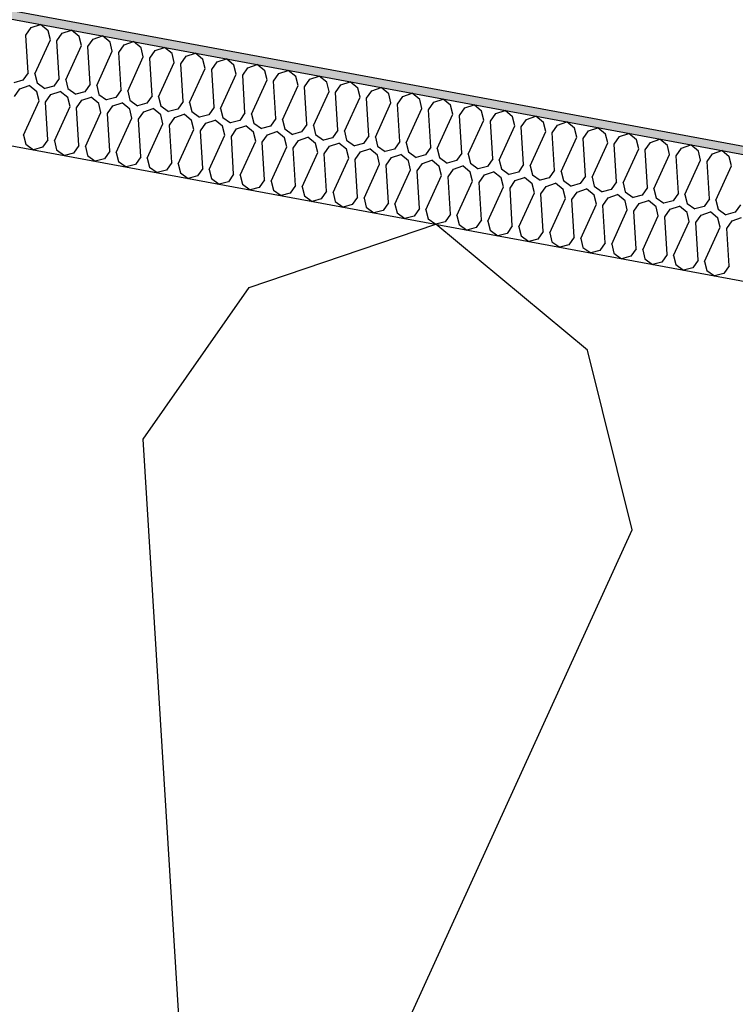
# Model space of a CAD drawing. Header units: millimetres. Extents: x -74465 to -41950, y -2141 to 15832.
# Tile 43 of 131: x -64570 to -64397, y 11302 to 11539. Entities that reach past the tile are written whole.
import ezdxf

# ---------------------------------------------------------------- set-up
doc = ezdxf.new("R2010")
doc.units = ezdxf.units.MM
doc.header["$LTSCALE"] = 0.5
doc.header["$MEASUREMENT"] = 0
doc.linetypes.add('PLINE', pattern=[0])
for name, color, linetype in [('26-- Yttertak (Skravur)(Nye konstruksjoner)', 7, 'Continuous'), ('26-- Yttertak(Nye konstruksjoner)', 7, 'Continuous'), ('262- Taktekking (Skravur)(Nye konstruksjoner)', 7, 'Continuous'), ('262- Taktekking(Nye konstruksjoner)', 7, 'Continuous')]:
    doc.layers.add(name, color=color, linetype=linetype)

# ---------------------------------------------------------------- blocks, each defined once
blk = doc.blocks.new('*X4')
at = {"layer": '26-- Yttertak (Skravur)(Nye konstruksjoner)', "linetype": 'PLINE'}
for p, q in [((-64514.26, 11474.39), (-64469.29, 11489.58)), ((-64432.76, 11459.29), (-64469.29, 11489.58)), ((-64539.84, 11437.8), (-64514.26, 11474.39)), ((-64421.98, 11415.96), (-64432.76, 11459.29)), ((-64528.66, 11256.75), (-64539.84, 11437.8)), ((-64497.31, 11250.94), (-64421.98, 11415.96))]:
    blk.add_line(p, q, dxfattribs=at)
blk = doc.blocks.new('*X5')
at = {"layer": '262- Taktekking (Skravur)(Nye konstruksjoner)', "linetype": 'PLINE'}
for p, q in [((-64566.79, 11536.99), (-64564.54, 11537.75)), ((-64562.72, 11536.23), (-64564.54, 11537.75)), ((-64568.07, 11535.16), (-64566.79, 11536.99)), ((-64567.51, 11526.11), (-64568.07, 11535.16)), ((-64562.18, 11534.07), (-64562.72, 11536.23)), ((-64560.61, 11533.78), (-64559.33, 11535.6)), ((-64559.33, 11535.6), (-64557.08, 11536.36)), ((-64555.26, 11534.85), (-64557.08, 11536.36)), ((-64554.72, 11532.68), (-64555.26, 11534.85)), ((-64551.87, 11534.22), (-64549.62, 11534.98)), ((-64547.8, 11533.47), (-64549.62, 11534.98)), ((-64565.95, 11525.82), (-64562.18, 11534.07)), ((-64560.05, 11524.72), (-64560.61, 11533.78)), ((-64558.48, 11524.43), (-64554.72, 11532.68)), ((-64553.15, 11532.39), (-64551.87, 11534.22)), ((-64552.59, 11523.34), (-64553.15, 11532.39)), ((-64547.26, 11531.3), (-64547.8, 11533.47)), ((-64545.69, 11531.01), (-64544.41, 11532.84)), ((-64544.41, 11532.84), (-64542.16, 11533.6)), ((-64540.34, 11532.08), (-64542.16, 11533.6)), ((-64551.02, 11523.05), (-64547.26, 11531.3)), ((-64545.13, 11521.96), (-64545.69, 11531.01)), ((-64539.8, 11529.92), (-64540.34, 11532.08)), ((-64538.23, 11529.63), (-64536.95, 11531.46)), ((-64536.95, 11531.46), (-64534.7, 11532.22)), ((-64532.87, 11530.7), (-64534.7, 11532.22)), ((-64532.34, 11528.53), (-64532.87, 11530.7)), ((-64530.77, 11528.24), (-64529.49, 11530.07)), ((-64529.49, 11530.07), (-64527.24, 11530.83)), ((-64525.41, 11529.32), (-64527.24, 11530.83)), ((-64543.56, 11521.67), (-64539.8, 11529.92)), ((-64537.67, 11520.57), (-64538.23, 11529.63)), ((-64536.1, 11520.28), (-64532.34, 11528.53)), ((-64530.21, 11519.19), (-64530.77, 11528.24)), ((-64524.87, 11527.15), (-64525.41, 11529.32)), ((-64523.31, 11526.86), (-64522.03, 11528.69)), ((-64522.03, 11528.69), (-64519.78, 11529.45)), ((-64517.95, 11527.94), (-64519.78, 11529.45)), ((-64517.41, 11525.77), (-64517.95, 11527.94)), ((-64514.57, 11527.31), (-64512.32, 11528.07)), ((-64510.49, 11526.55), (-64512.32, 11528.07)), ((-64567.51, 11526.11), (-64568.79, 11524.28)), ((-64565.95, 11525.82), (-64565.41, 11523.65)), ((-64528.64, 11518.9), (-64524.87, 11527.15)), ((-64522.75, 11517.81), (-64523.31, 11526.86)), ((-64521.18, 11517.52), (-64517.41, 11525.77)), ((-64515.85, 11525.48), (-64514.57, 11527.31)), ((-64515.29, 11516.43), (-64515.85, 11525.48)), ((-64509.95, 11524.39), (-64510.49, 11526.55)), ((-64508.39, 11524.1), (-64507.11, 11525.93)), ((-64507.11, 11525.93), (-64504.86, 11526.68)), ((-64503.03, 11525.17), (-64504.86, 11526.68)), ((-64499.65, 11524.54), (-64497.4, 11525.3)), ((-64495.57, 11523.79), (-64497.4, 11525.3)), ((-64568.79, 11524.28), (-64571.01, 11523.69)), ((-64569.53, 11522.24), (-64567.28, 11523)), ((-64565.45, 11521.48), (-64567.28, 11523)), ((-64565.41, 11523.65), (-64563.55, 11522.31)), ((-64561.33, 11522.89), (-64563.55, 11522.31)), ((-64560.05, 11524.72), (-64561.33, 11522.89)), ((-64558.48, 11524.43), (-64557.95, 11522.27)), ((-64552.59, 11523.34), (-64553.87, 11521.51)), ((-64551.02, 11523.05), (-64550.48, 11520.88)), ((-64513.72, 11516.14), (-64509.95, 11524.39)), ((-64507.83, 11515.04), (-64508.39, 11524.1)), ((-64506.26, 11514.75), (-64502.49, 11523)), ((-64502.49, 11523), (-64503.03, 11525.17)), ((-64500.92, 11522.71), (-64499.65, 11524.54)), ((-64495.03, 11521.62), (-64495.57, 11523.79)), ((-64493.46, 11521.33), (-64492.18, 11523.16)), ((-64492.18, 11523.16), (-64489.94, 11523.92)), ((-64488.11, 11522.4), (-64489.94, 11523.92)), ((-64570.81, 11520.41), (-64569.53, 11522.24)), ((-64564.91, 11519.32), (-64565.45, 11521.48)), ((-64563.34, 11519.03), (-64562.07, 11520.86)), ((-64562.07, 11520.86), (-64559.82, 11521.62)), ((-64557.99, 11520.1), (-64559.82, 11521.62)), ((-64557.95, 11522.27), (-64556.09, 11520.92)), ((-64553.87, 11521.51), (-64556.09, 11520.92)), ((-64550.48, 11520.88), (-64548.63, 11519.54)), ((-64545.13, 11521.96), (-64546.41, 11520.13)), ((-64543.56, 11521.67), (-64543.02, 11519.5)), ((-64537.67, 11520.57), (-64538.95, 11518.75)), ((-64500.37, 11513.66), (-64500.92, 11522.71)), ((-64498.8, 11513.37), (-64495.03, 11521.62)), ((-64492.9, 11512.28), (-64493.46, 11521.33)), ((-64487.57, 11520.24), (-64488.11, 11522.4)), ((-64486, 11519.95), (-64484.72, 11521.78)), ((-64484.72, 11521.78), (-64482.48, 11522.54)), ((-64480.65, 11521.02), (-64482.48, 11522.54)), ((-64480.11, 11518.86), (-64480.65, 11521.02)), ((-64477.26, 11520.39), (-64475.01, 11521.15)), ((-64473.19, 11519.64), (-64475.01, 11521.15)), ((-64568.68, 11511.07), (-64564.91, 11519.32)), ((-64562.79, 11509.97), (-64563.34, 11519.03)), ((-64557.45, 11517.93), (-64557.99, 11520.1)), ((-64555.88, 11517.64), (-64554.6, 11519.47)), ((-64554.6, 11519.47), (-64552.36, 11520.23)), ((-64550.53, 11518.72), (-64552.36, 11520.23)), ((-64549.99, 11516.55), (-64550.53, 11518.72)), ((-64546.41, 11520.13), (-64548.63, 11519.54)), ((-64547.14, 11518.09), (-64544.9, 11518.85)), ((-64543.07, 11517.34), (-64544.9, 11518.85)), ((-64543.02, 11519.5), (-64541.16, 11518.16)), ((-64538.95, 11518.75), (-64541.16, 11518.16)), ((-64536.1, 11520.28), (-64535.56, 11518.12)), ((-64535.56, 11518.12), (-64533.7, 11516.78)), ((-64530.21, 11519.19), (-64531.49, 11517.36)), ((-64528.64, 11518.9), (-64528.1, 11516.73)), ((-64491.34, 11511.99), (-64487.57, 11520.24)), ((-64485.44, 11510.9), (-64486, 11519.95)), ((-64483.88, 11510.6), (-64480.11, 11518.86)), ((-64478.54, 11518.56), (-64477.26, 11520.39)), ((-64477.98, 11509.51), (-64478.54, 11518.56)), ((-64472.65, 11517.47), (-64473.19, 11519.64)), ((-64471.08, 11517.18), (-64469.8, 11519.01)), ((-64469.8, 11519.01), (-64467.55, 11519.77)), ((-64465.73, 11518.26), (-64467.55, 11519.77)), ((-64465.19, 11516.09), (-64465.73, 11518.26)), ((-64462.34, 11517.63), (-64460.09, 11518.39)), ((-64458.27, 11516.87), (-64460.09, 11518.39)), ((-64561.22, 11509.68), (-64557.45, 11517.93)), ((-64555.32, 11508.59), (-64555.88, 11517.64)), ((-64553.76, 11508.3), (-64549.99, 11516.55)), ((-64548.42, 11516.26), (-64547.14, 11518.09)), ((-64547.86, 11507.21), (-64548.42, 11516.26)), ((-64542.53, 11515.17), (-64543.07, 11517.34)), ((-64540.96, 11514.88), (-64539.68, 11516.71)), ((-64539.68, 11516.71), (-64537.43, 11517.47)), ((-64535.61, 11515.95), (-64537.43, 11517.47)), ((-64535.07, 11513.79), (-64535.61, 11515.95)), ((-64531.49, 11517.36), (-64533.7, 11516.78)), ((-64532.22, 11515.32), (-64529.97, 11516.08)), ((-64528.15, 11514.57), (-64529.97, 11516.08)), ((-64528.1, 11516.73), (-64526.24, 11515.39)), ((-64524.03, 11515.98), (-64526.24, 11515.39)), ((-64522.75, 11517.81), (-64524.03, 11515.98)), ((-64521.18, 11517.52), (-64520.64, 11515.35)), ((-64515.29, 11516.43), (-64516.57, 11514.6)), ((-64513.72, 11516.14), (-64513.18, 11513.97)), ((-64476.42, 11509.22), (-64472.65, 11517.47)), ((-64470.52, 11508.13), (-64471.08, 11517.18)), ((-64468.95, 11507.84), (-64465.19, 11516.09)), ((-64463.62, 11515.8), (-64462.34, 11517.63)), ((-64463.06, 11506.75), (-64463.62, 11515.8)), ((-64457.73, 11514.71), (-64458.27, 11516.87)), ((-64456.16, 11514.42), (-64454.88, 11516.25)), ((-64454.88, 11516.25), (-64452.63, 11517.01)), ((-64450.81, 11515.49), (-64452.63, 11517.01)), ((-64546.3, 11506.92), (-64542.53, 11515.17)), ((-64540.4, 11505.83), (-64540.96, 11514.88)), ((-64538.84, 11505.54), (-64535.07, 11513.79)), ((-64533.5, 11513.5), (-64532.22, 11515.32)), ((-64532.94, 11504.44), (-64533.5, 11513.5)), ((-64527.61, 11512.4), (-64528.15, 11514.57)), ((-64526.04, 11512.11), (-64524.76, 11513.94)), ((-64524.76, 11513.94), (-64522.51, 11514.7)), ((-64520.69, 11513.19), (-64522.51, 11514.7)), ((-64520.64, 11515.35), (-64518.78, 11514.01)), ((-64516.57, 11514.6), (-64518.78, 11514.01)), ((-64513.18, 11513.97), (-64511.32, 11512.63)), ((-64507.83, 11515.04), (-64509.11, 11513.21)), ((-64506.26, 11514.75), (-64505.72, 11512.59)), ((-64500.37, 11513.66), (-64501.64, 11511.83)), ((-64498.8, 11513.37), (-64498.26, 11511.2)), ((-64461.49, 11506.46), (-64457.73, 11514.71)), ((-64455.6, 11505.36), (-64456.16, 11514.42)), ((-64450.27, 11513.32), (-64450.81, 11515.49)), ((-64448.7, 11513.03), (-64447.42, 11514.86)), ((-64447.42, 11514.86), (-64445.17, 11515.62)), ((-64443.34, 11514.11), (-64445.17, 11515.62)), ((-64442.81, 11511.94), (-64443.34, 11514.11)), ((-64441.24, 11511.65), (-64439.96, 11513.48)), ((-64439.96, 11513.48), (-64437.71, 11514.24)), ((-64435.88, 11512.73), (-64437.71, 11514.24)), ((-64568.68, 11511.07), (-64568.14, 11508.9)), ((-64531.37, 11504.15), (-64527.61, 11512.4)), ((-64525.48, 11503.06), (-64526.04, 11512.11)), ((-64523.91, 11502.77), (-64520.15, 11511.02)), ((-64520.15, 11511.02), (-64520.69, 11513.19)), ((-64518.58, 11510.73), (-64517.3, 11512.56)), ((-64517.3, 11512.56), (-64515.05, 11513.32)), ((-64513.23, 11511.8), (-64515.05, 11513.32)), ((-64512.69, 11509.64), (-64513.23, 11511.8)), ((-64509.11, 11513.21), (-64511.32, 11512.63)), ((-64511.12, 11509.35), (-64509.84, 11511.18)), ((-64509.84, 11511.18), (-64507.59, 11511.94)), ((-64505.76, 11510.42), (-64507.59, 11511.94)), ((-64505.72, 11512.59), (-64503.86, 11511.24)), ((-64501.64, 11511.83), (-64503.86, 11511.24)), ((-64498.26, 11511.2), (-64496.4, 11509.86)), ((-64492.9, 11512.28), (-64494.18, 11510.45)), ((-64491.34, 11511.99), (-64490.8, 11509.82)), ((-64454.03, 11505.07), (-64450.27, 11513.32)), ((-64448.14, 11503.98), (-64448.7, 11513.03)), ((-64446.57, 11503.69), (-64442.81, 11511.94)), ((-64440.68, 11502.6), (-64441.24, 11511.65)), ((-64435.34, 11510.56), (-64435.88, 11512.73)), ((-64433.78, 11510.27), (-64432.5, 11512.1)), ((-64432.5, 11512.1), (-64430.25, 11512.86)), ((-64428.42, 11511.34), (-64430.25, 11512.86)), ((-64427.88, 11509.18), (-64428.42, 11511.34)), ((-64425.04, 11510.71), (-64422.79, 11511.47)), ((-64420.96, 11509.96), (-64422.79, 11511.47)), ((-64568.14, 11508.9), (-64566.28, 11507.56)), ((-64562.79, 11509.97), (-64564.06, 11508.14)), ((-64561.22, 11509.68), (-64560.68, 11507.52)), ((-64518.02, 11501.68), (-64518.58, 11510.73)), ((-64516.45, 11501.39), (-64512.69, 11509.64)), ((-64510.56, 11500.29), (-64511.12, 11509.35)), ((-64505.23, 11508.25), (-64505.76, 11510.42)), ((-64503.66, 11507.96), (-64502.38, 11509.79)), ((-64502.38, 11509.79), (-64500.13, 11510.55)), ((-64498.3, 11509.04), (-64500.13, 11510.55)), ((-64497.76, 11506.87), (-64498.3, 11509.04)), ((-64494.18, 11510.45), (-64496.4, 11509.86)), ((-64494.92, 11508.41), (-64492.67, 11509.17)), ((-64490.84, 11507.66), (-64492.67, 11509.17)), ((-64490.8, 11509.82), (-64488.94, 11508.48)), ((-64486.72, 11509.07), (-64488.94, 11508.48)), ((-64485.44, 11510.9), (-64486.72, 11509.07)), ((-64483.88, 11510.6), (-64483.34, 11508.44)), ((-64477.98, 11509.51), (-64479.26, 11507.68)), ((-64476.42, 11509.22), (-64475.88, 11507.06)), ((-64439.11, 11502.31), (-64435.34, 11510.56)), ((-64433.22, 11501.22), (-64433.78, 11510.27)), ((-64431.65, 11500.92), (-64427.88, 11509.18)), ((-64426.32, 11508.89), (-64425.04, 11510.71)), ((-64425.76, 11499.83), (-64426.32, 11508.89)), ((-64420.42, 11507.79), (-64420.96, 11509.96)), ((-64418.86, 11507.5), (-64417.58, 11509.33)), ((-64417.58, 11509.33), (-64415.33, 11510.09)), ((-64413.5, 11508.58), (-64415.33, 11510.09)), ((-64410.11, 11507.95), (-64407.87, 11508.71)), ((-64406.04, 11507.19), (-64407.87, 11508.71)), ((-64564.06, 11508.14), (-64566.28, 11507.56)), ((-64560.68, 11507.52), (-64558.82, 11506.18)), ((-64556.6, 11506.76), (-64558.82, 11506.18)), ((-64555.32, 11508.59), (-64556.6, 11506.76)), ((-64553.76, 11508.3), (-64553.22, 11506.13)), ((-64547.86, 11507.21), (-64549.14, 11505.38)), ((-64546.3, 11506.92), (-64545.76, 11504.75)), ((-64508.99, 11500), (-64505.23, 11508.25)), ((-64503.1, 11498.91), (-64503.66, 11507.96)), ((-64501.53, 11498.62), (-64497.76, 11506.87)), ((-64496.2, 11506.58), (-64494.92, 11508.41)), ((-64495.64, 11497.53), (-64496.2, 11506.58)), ((-64490.3, 11505.49), (-64490.84, 11507.66)), ((-64488.74, 11505.2), (-64487.46, 11507.03)), ((-64487.46, 11507.03), (-64485.21, 11507.79)), ((-64483.38, 11506.27), (-64485.21, 11507.79)), ((-64482.84, 11504.11), (-64483.38, 11506.27)), ((-64483.34, 11508.44), (-64481.48, 11507.1)), ((-64479.26, 11507.68), (-64481.48, 11507.1)), ((-64480, 11505.65), (-64477.75, 11506.4)), ((-64475.92, 11504.89), (-64477.75, 11506.4)), ((-64475.88, 11507.06), (-64474.02, 11505.71)), ((-64471.8, 11506.3), (-64474.02, 11505.71)), ((-64470.52, 11508.13), (-64471.8, 11506.3)), ((-64468.95, 11507.84), (-64468.42, 11505.67)), ((-64463.06, 11506.75), (-64464.34, 11504.92)), ((-64461.49, 11506.46), (-64460.95, 11504.29)), ((-64424.19, 11499.54), (-64420.42, 11507.79)), ((-64418.3, 11498.45), (-64418.86, 11507.5)), ((-64416.73, 11498.16), (-64412.96, 11506.41)), ((-64412.96, 11506.41), (-64413.5, 11508.58)), ((-64411.39, 11506.12), (-64410.11, 11507.95)), ((-64405.5, 11505.03), (-64406.04, 11507.19)), ((-64403.93, 11504.74), (-64402.65, 11506.57)), ((-64402.65, 11506.57), (-64400.41, 11507.33)), ((-64398.58, 11505.81), (-64400.41, 11507.33)), ((-64553.22, 11506.13), (-64551.36, 11504.79)), ((-64549.14, 11505.38), (-64551.36, 11504.79)), ((-64545.76, 11504.75), (-64543.9, 11503.41)), ((-64541.68, 11504), (-64543.9, 11503.41)), ((-64540.4, 11505.83), (-64541.68, 11504)), ((-64538.84, 11505.54), (-64538.3, 11503.37)), ((-64532.94, 11504.44), (-64534.22, 11502.61)), ((-64531.37, 11504.15), (-64530.84, 11501.99)), ((-64494.07, 11497.24), (-64490.3, 11505.49)), ((-64488.18, 11496.15), (-64488.74, 11505.2)), ((-64486.61, 11495.86), (-64482.84, 11504.11)), ((-64481.28, 11503.82), (-64480, 11505.65)), ((-64475.38, 11502.72), (-64475.92, 11504.89)), ((-64473.81, 11502.43), (-64472.54, 11504.26)), ((-64472.54, 11504.26), (-64470.29, 11505.02)), ((-64468.46, 11503.51), (-64470.29, 11505.02)), ((-64468.42, 11505.67), (-64466.56, 11504.33)), ((-64464.34, 11504.92), (-64466.56, 11504.33)), ((-64460.95, 11504.29), (-64459.1, 11502.95)), ((-64455.6, 11505.36), (-64456.88, 11503.53)), ((-64454.03, 11505.07), (-64453.49, 11502.91)), ((-64448.14, 11503.98), (-64449.42, 11502.15)), ((-64410.84, 11497.07), (-64411.39, 11506.12)), ((-64409.27, 11496.78), (-64405.5, 11505.03)), ((-64403.37, 11495.68), (-64403.93, 11504.74)), ((-64398.04, 11503.64), (-64398.58, 11505.81)), ((-64538.3, 11503.37), (-64536.44, 11502.03)), ((-64534.22, 11502.61), (-64536.44, 11502.03)), ((-64530.84, 11501.99), (-64528.98, 11500.64)), ((-64525.48, 11503.06), (-64526.76, 11501.23)), ((-64523.91, 11502.77), (-64523.37, 11500.6)), ((-64518.02, 11501.68), (-64519.3, 11499.85)), ((-64480.72, 11494.76), (-64481.28, 11503.82)), ((-64479.15, 11494.47), (-64475.38, 11502.72)), ((-64473.26, 11493.38), (-64473.81, 11502.43)), ((-64467.92, 11501.34), (-64468.46, 11503.51)), ((-64466.35, 11501.05), (-64465.07, 11502.88)), ((-64465.07, 11502.88), (-64462.83, 11503.64)), ((-64461, 11502.12), (-64462.83, 11503.64)), ((-64460.46, 11499.96), (-64461, 11502.12)), ((-64456.88, 11503.53), (-64459.1, 11502.95)), ((-64458.89, 11499.67), (-64457.61, 11501.5)), ((-64457.61, 11501.5), (-64455.37, 11502.26)), ((-64453.54, 11500.74), (-64455.37, 11502.26)), ((-64453.49, 11502.91), (-64451.63, 11501.57)), ((-64449.42, 11502.15), (-64451.63, 11501.57)), ((-64446.57, 11503.69), (-64446.03, 11501.52)), ((-64446.03, 11501.52), (-64444.17, 11500.18)), ((-64440.68, 11502.6), (-64441.96, 11500.77)), ((-64439.11, 11502.31), (-64438.57, 11500.14)), ((-64401.81, 11495.39), (-64398.04, 11503.64)), ((-64526.76, 11501.23), (-64528.98, 11500.64)), ((-64523.37, 11500.6), (-64521.52, 11499.26)), ((-64519.3, 11499.85), (-64521.52, 11499.26)), ((-64516.45, 11501.39), (-64515.91, 11499.22)), ((-64515.91, 11499.22), (-64514.06, 11497.88)), ((-64510.56, 11500.29), (-64511.84, 11498.47)), ((-64508.99, 11500), (-64508.45, 11497.84)), ((-64471.69, 11493.09), (-64467.92, 11501.34)), ((-64465.79, 11492), (-64466.35, 11501.05)), ((-64464.23, 11491.71), (-64460.46, 11499.96)), ((-64458.33, 11490.62), (-64458.89, 11499.67)), ((-64453, 11498.58), (-64453.54, 11500.74)), ((-64451.43, 11498.28), (-64450.15, 11500.11)), ((-64450.15, 11500.11), (-64447.9, 11500.87)), ((-64446.08, 11499.36), (-64447.9, 11500.87)), ((-64445.54, 11497.19), (-64446.08, 11499.36)), ((-64441.96, 11500.77), (-64444.17, 11500.18)), ((-64442.69, 11498.73), (-64440.44, 11499.49)), ((-64438.62, 11497.98), (-64440.44, 11499.49)), ((-64438.57, 11500.14), (-64436.71, 11498.8)), ((-64434.5, 11499.39), (-64436.71, 11498.8)), ((-64433.22, 11501.22), (-64434.5, 11499.39)), ((-64431.65, 11500.92), (-64431.11, 11498.76)), ((-64425.76, 11499.83), (-64427.04, 11498)), ((-64424.19, 11499.54), (-64423.65, 11497.38)), ((-64511.84, 11498.47), (-64514.06, 11497.88)), ((-64508.45, 11497.84), (-64506.59, 11496.5)), ((-64504.38, 11497.08), (-64506.59, 11496.5)), ((-64503.1, 11498.91), (-64504.38, 11497.08)), ((-64501.53, 11498.62), (-64500.99, 11496.45)), ((-64495.64, 11497.53), (-64496.92, 11495.7)), ((-64494.07, 11497.24), (-64493.53, 11495.07)), ((-64456.77, 11490.32), (-64453, 11498.58)), ((-64450.87, 11489.23), (-64451.43, 11498.28)), ((-64449.31, 11488.94), (-64445.54, 11497.19)), ((-64443.97, 11496.9), (-64442.69, 11498.73)), ((-64443.41, 11487.85), (-64443.97, 11496.9)), ((-64438.08, 11495.81), (-64438.62, 11497.98)), ((-64436.51, 11495.52), (-64435.23, 11497.35)), ((-64435.23, 11497.35), (-64432.98, 11498.11)), ((-64431.16, 11496.59), (-64432.98, 11498.11)), ((-64431.11, 11498.76), (-64429.25, 11497.42)), ((-64427.04, 11498), (-64429.25, 11497.42)), ((-64423.65, 11497.38), (-64421.79, 11496.03)), ((-64418.3, 11498.45), (-64419.58, 11496.62)), ((-64416.73, 11498.16), (-64416.19, 11495.99)), ((-64410.84, 11497.07), (-64412.11, 11495.24)), ((-64409.27, 11496.78), (-64408.73, 11494.61)), ((-64500.99, 11496.45), (-64499.13, 11495.11)), ((-64496.92, 11495.7), (-64499.13, 11495.11)), ((-64493.53, 11495.07), (-64491.67, 11493.73)), ((-64488.18, 11496.15), (-64489.46, 11494.32)), ((-64486.61, 11495.86), (-64486.07, 11493.69)), ((-64480.72, 11494.76), (-64482, 11492.93)), ((-64479.15, 11494.47), (-64478.61, 11492.31)), ((-64441.84, 11487.56), (-64438.08, 11495.81)), ((-64435.95, 11486.47), (-64436.51, 11495.52)), ((-64434.38, 11486.18), (-64430.62, 11494.43)), ((-64430.62, 11494.43), (-64431.16, 11496.59)), ((-64429.05, 11494.14), (-64427.77, 11495.97)), ((-64427.77, 11495.97), (-64425.52, 11496.73)), ((-64423.7, 11495.21), (-64425.52, 11496.73)), ((-64423.16, 11493.04), (-64423.7, 11495.21)), ((-64419.58, 11496.62), (-64421.79, 11496.03)), ((-64421.59, 11492.75), (-64420.31, 11494.58)), ((-64420.31, 11494.58), (-64418.06, 11495.34)), ((-64416.23, 11493.83), (-64418.06, 11495.34)), ((-64416.19, 11495.99), (-64414.33, 11494.65)), ((-64412.11, 11495.24), (-64414.33, 11494.65)), ((-64408.73, 11494.61), (-64406.87, 11493.27)), ((-64403.37, 11495.68), (-64404.65, 11493.85)), ((-64401.81, 11495.39), (-64401.27, 11493.23)), ((-64489.46, 11494.32), (-64491.67, 11493.73)), ((-64486.07, 11493.69), (-64484.21, 11492.35)), ((-64482, 11492.93), (-64484.21, 11492.35)), ((-64478.61, 11492.31), (-64476.75, 11490.96)), ((-64473.26, 11493.38), (-64474.53, 11491.55)), ((-64471.69, 11493.09), (-64471.15, 11490.92)), ((-64465.79, 11492), (-64467.07, 11490.17)), ((-64428.49, 11485.08), (-64429.05, 11494.14)), ((-64426.92, 11484.79), (-64423.16, 11493.04)), ((-64421.03, 11483.7), (-64421.59, 11492.75)), ((-64415.7, 11491.66), (-64416.23, 11493.83)), ((-64414.13, 11491.37), (-64412.85, 11493.2)), ((-64412.85, 11493.2), (-64410.6, 11493.96)), ((-64408.77, 11492.45), (-64410.6, 11493.96)), ((-64408.23, 11490.28), (-64408.77, 11492.45)), ((-64404.65, 11493.85), (-64406.87, 11493.27)), ((-64405.39, 11491.82), (-64403.14, 11492.58)), ((-64401.31, 11491.06), (-64403.14, 11492.58)), ((-64401.27, 11493.23), (-64399.41, 11491.89)), ((-64397.19, 11492.47), (-64399.41, 11491.89)), ((-64395.91, 11494.3), (-64397.19, 11492.47)), ((-64474.53, 11491.55), (-64476.75, 11490.96)), ((-64471.15, 11490.92), (-64469.29, 11489.58)), ((-64467.07, 11490.17), (-64469.29, 11489.58)), ((-64464.23, 11491.71), (-64463.69, 11489.54)), ((-64458.33, 11490.62), (-64459.61, 11488.79)), ((-64456.77, 11490.32), (-64456.23, 11488.16)), ((-64419.46, 11483.41), (-64415.7, 11491.66)), ((-64413.57, 11482.32), (-64414.13, 11491.37)), ((-64412, 11482.03), (-64408.23, 11490.28)), ((-64406.67, 11489.99), (-64405.39, 11491.82)), ((-64406.11, 11480.94), (-64406.67, 11489.99)), ((-64400.77, 11488.9), (-64401.31, 11491.06)), ((-64399.21, 11488.61), (-64397.93, 11490.43)), ((-64397.93, 11490.43), (-64395.68, 11491.19)), ((-64463.69, 11489.54), (-64461.83, 11488.2)), ((-64459.61, 11488.79), (-64461.83, 11488.2)), ((-64456.23, 11488.16), (-64454.37, 11486.82)), ((-64452.15, 11487.4), (-64454.37, 11486.82)), ((-64450.87, 11489.23), (-64452.15, 11487.4)), ((-64449.31, 11488.94), (-64448.77, 11486.78)), ((-64443.41, 11487.85), (-64444.69, 11486.02)), ((-64441.84, 11487.56), (-64441.31, 11485.39)), ((-64404.54, 11480.65), (-64400.77, 11488.9)), ((-64398.65, 11479.55), (-64399.21, 11488.61)), ((-64448.77, 11486.78), (-64446.91, 11485.43)), ((-64444.69, 11486.02), (-64446.91, 11485.43)), ((-64441.31, 11485.39), (-64439.45, 11484.05)), ((-64435.95, 11486.47), (-64437.23, 11484.64)), ((-64434.38, 11486.18), (-64433.84, 11484.01)), ((-64428.49, 11485.08), (-64429.77, 11483.25)), ((-64437.23, 11484.64), (-64439.45, 11484.05)), ((-64433.84, 11484.01), (-64431.99, 11482.67)), ((-64429.77, 11483.25), (-64431.99, 11482.67)), ((-64426.92, 11484.79), (-64426.38, 11482.63)), ((-64426.38, 11482.63), (-64424.53, 11481.29)), ((-64421.03, 11483.7), (-64422.31, 11481.87)), ((-64419.46, 11483.41), (-64418.92, 11481.24)), ((-64422.31, 11481.87), (-64424.53, 11481.29)), ((-64418.92, 11481.24), (-64417.06, 11479.9)), ((-64414.85, 11480.49), (-64417.06, 11479.9)), ((-64413.57, 11482.32), (-64414.85, 11480.49)), ((-64412, 11482.03), (-64411.46, 11479.86)), ((-64406.11, 11480.94), (-64407.39, 11479.11)), ((-64404.54, 11480.65), (-64404, 11478.48)), ((-64411.46, 11479.86), (-64409.6, 11478.52)), ((-64407.39, 11479.11), (-64409.6, 11478.52)), ((-64404, 11478.48), (-64402.14, 11477.14)), ((-64398.65, 11479.55), (-64399.93, 11477.72)), ((-64399.93, 11477.72), (-64402.14, 11477.14))]:
    blk.add_line(p, q, dxfattribs=at)

msp = doc.modelspace()

# ---------------------------------------------------------------- hatches: boundary and pattern name
at = {"layer": '262- Taktekking (Skravur)(Nye konstruksjoner)', "linetype": 'Continuous'}
msp.add_hatch(color=256, dxfattribs=at).paths.add_polyline_path([(-67556.57, 12092.29), (-60906.57, 10859.78), (-60906.57, 10861.82), (-67556.57, 12094.32)])

# ---------------------------------------------------------------- linework, layer by layer
at = {"layer": '262- Taktekking(Nye konstruksjoner)', "linetype": 'PLINE'}
for p, q in [((-67576.57, 12098.03), (-60906.57, 10861.82)), ((-67576.57, 12095.99), (-60906.57, 10859.78))]:
    msp.add_line(p, q, dxfattribs=at)
at = {"layer": '262- Taktekking(Nye konstruksjoner)', "linetype": 'PLINE', "flags": 128}
msp.add_lwpolyline([(-67576.57, 12065.48), (-61126.57, 10870.05), (-60926.57, 10832.98), (-60908.57, 10829.64), (-60906.57, 10829.27)], dxfattribs=at)

# ---------------------------------------------------------------- block references
at = {"layer": '26-- Yttertak(Nye konstruksjoner)'}
msp.add_blockref('*X4', (0, 0), dxfattribs=at)
at = {"layer": '262- Taktekking(Nye konstruksjoner)'}
msp.add_blockref('*X5', (0, 0), dxfattribs=at)

doc.saveas('drawing.dxf')
